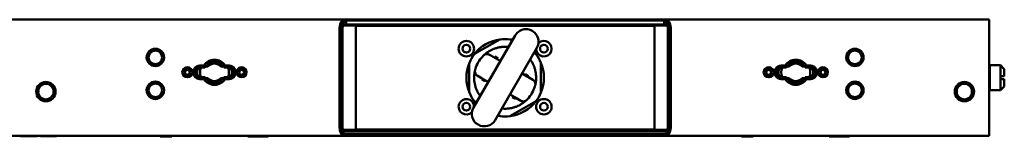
# Paper-space layout 'Sheet_1' of a CAD drawing. Header units: millimetres. Extents: x 1 to 117, y 1 to 117.
# Tile 19 of 73: x 59.14 to 79.14, y 28.17 to 30.55. Entities that reach past the tile are written whole.
import ezdxf

# ---------------------------------------------------------------- set-up
doc = ezdxf.new("R2010")
doc.units = ezdxf.units.MM
doc.layers.add('Visible (ISO)', color=7, linetype='Continuous', lineweight=50)

psp = doc.layouts.new('Sheet_1')

# ---------------------------------------------------------------- linework, layer by layer
at = {"layer": 'Visible (ISO)'}
for p, q in [((52.58905, 30.54685), (65.72973, 30.54685)), ((65.7411, 30.54685), (65.72973, 30.54685)), ((65.75926, 30.46284), (65.72973, 30.42874)), ((65.72973, 30.42874), (65.7411, 30.42874)), ((65.72974, 30.54685), (65.75926, 30.51276)), ((65.7411, 30.54685), (72.26272, 30.54685)), ((65.7411, 30.54685), (65.75247, 30.52717)), ((65.75247, 30.44843), (65.7411, 30.42874)), ((72.26272, 30.42874), (65.7411, 30.42874)), ((65.75247, 30.52717), (72.25135, 30.52717)), ((65.7691, 30.51276), (65.75247, 30.52717)), ((65.75247, 30.44843), (65.7691, 30.46284)), ((72.25135, 30.44843), (65.75247, 30.44843)), ((65.75926, 30.51276), (65.7691, 30.51276)), ((65.75926, 30.46284), (65.7691, 30.46284)), ((65.7691, 30.51276), (65.7691, 30.46284)), ((65.97041, 30.4189), (72.03341, 30.4189)), ((65.97041, 30.30079), (65.97041, 30.4189)), ((72.03341, 30.4189), (72.03341, 30.30079)), ((72.25135, 30.52717), (72.23472, 30.51276)), ((72.23472, 30.51276), (72.24456, 30.51276)), ((72.23472, 30.51276), (72.23472, 30.46284)), ((72.23472, 30.46284), (72.25135, 30.44843)), ((72.23472, 30.46284), (72.24456, 30.46284)), ((72.24456, 30.51276), (72.27409, 30.54685)), ((72.27409, 30.42874), (72.24456, 30.46284)), ((72.25135, 30.52717), (72.26272, 30.54685)), ((72.26272, 30.42874), (72.25135, 30.44843)), ((72.27409, 30.54685), (72.26272, 30.54685)), ((72.26272, 30.42874), (72.27409, 30.42874)), ((72.27409, 30.54685), (78.83656, 30.54685)), ((78.83656, 30.54685), (78.83656, 30.35)), ((65.63577, 28.3815), (65.63577, 30.35)), ((65.6653, 28.3815), (65.6653, 30.35)), ((65.69412, 28.3815), (65.69412, 30.35)), ((65.97041, 30.30079), (65.97041, 28.43071)), ((69.20387, 30.22655), (68.35742, 28.76044)), ((72.03341, 28.43071), (72.03341, 30.30079)), ((72.3097, 30.35), (72.3097, 28.3815)), ((72.33852, 30.35), (72.33852, 28.3815)), ((72.36805, 30.35), (72.36805, 28.3815)), ((78.83656, 30.35), (78.83656, 28.3815)), ((68.89345, 30.14415), (68.38202, 29.84888)), ((68.78357, 30.07365), (68.78357, 30.07365)), ((69.14482, 30.12426), (69.11037, 30.14415)), ((68.49595, 29.90759), (68.49595, 29.90759)), ((68.68277, 29.83414), (68.7838, 29.77581)), ((68.80066, 28.50454), (69.64711, 29.97064)), ((69.6218, 29.84888), (69.58806, 29.86836)), ((62.88075, 29.61378), (62.80112, 29.61378)), ((63.39167, 29.61378), (63.31203, 29.61378)), ((68.27356, 29.66103), (68.27356, 29.07047)), ((68.79462, 29.79456), (68.7821, 29.77287)), ((68.84353, 29.76632), (68.79462, 29.79456)), ((68.8037, 29.76431), (68.90368, 29.70659)), ((68.84353, 29.76632), (68.83271, 29.74757)), ((68.85731, 29.75837), (68.84353, 29.76632)), ((68.85731, 29.75837), (68.84648, 29.73962)), ((69.73026, 29.07047), (69.73026, 29.66103)), ((74.69178, 29.61378), (74.61215, 29.61378)), ((75.2027, 29.61378), (75.12305, 29.61378)), ((78.83656, 29.60984), (78.84837, 29.62165)), ((78.84837, 29.10984), (78.84837, 29.62165)), ((78.84837, 29.62165), (79.0649, 29.62165)), ((79.0649, 29.62165), (79.0649, 29.39528)), ((79.14364, 29.54291), (79.0649, 29.62165)), ((62.90352, 29.57441), (62.80112, 29.57441)), ((62.96435, 29.5941), (62.91491, 29.5941)), ((63.27789, 29.5941), (63.22845, 29.5941)), ((63.39167, 29.57441), (63.28927, 29.57441)), ((68.53773, 29.34961), (68.4367, 29.40794)), ((69.34692, 29.45069), (69.44618, 29.39338)), ((69.41423, 29.43683), (69.4034, 29.41808)), ((69.428, 29.42888), (69.41423, 29.43683)), ((69.428, 29.42888), (69.41718, 29.41012)), ((69.47691, 29.40064), (69.428, 29.42888)), ((74.71455, 29.57441), (74.61215, 29.57441)), ((74.77537, 29.5941), (74.72593, 29.5941)), ((75.08891, 29.5941), (75.03947, 29.5941)), ((75.2027, 29.57441), (75.10029, 29.57441)), ((79.14364, 29.54291), (79.14364, 29.39528)), ((62.80112, 29.37756), (62.90353, 29.37756)), ((62.80112, 29.33819), (62.88077, 29.33819)), ((62.91491, 29.35788), (62.96435, 29.35788)), ((63.22845, 29.35788), (63.27789, 29.35788)), ((63.28927, 29.37756), (63.39167, 29.37756)), ((63.31204, 29.33819), (63.39167, 29.33819)), ((68.53943, 29.35254), (68.52691, 29.33086)), ((68.52691, 29.33086), (68.57582, 29.30262)), ((68.65761, 29.2804), (68.55764, 29.33812)), ((68.58664, 29.32137), (68.57582, 29.30262)), ((68.57582, 29.30262), (68.58959, 29.29467)), ((68.60042, 29.31342), (68.58959, 29.29467)), ((69.47691, 29.40064), (69.46439, 29.37895)), ((69.46609, 29.38189), (69.56712, 29.32356)), ((74.61215, 29.37756), (74.71455, 29.37756)), ((74.61215, 29.33819), (74.69179, 29.33819)), ((74.72593, 29.35788), (74.77537, 29.35788)), ((75.03947, 29.35788), (75.08891, 29.35788)), ((75.1003, 29.37756), (75.2027, 29.37756)), ((75.12307, 29.33819), (75.2027, 29.33819)), ((79.0649, 29.39528), (79.0649, 29.33622)), ((79.0649, 29.33622), (79.0649, 29.10984)), ((79.14364, 29.33622), (79.14364, 29.18858)), ((69.20012, 28.96718), (69.10085, 29.02449)), ((78.83656, 29.12165), (78.84837, 29.10984)), ((78.84837, 29.10984), (79.0649, 29.10984)), ((79.14364, 29.18858), (79.0649, 29.10984)), ((68.38202, 28.88262), (68.41647, 28.86273)), ((69.11037, 28.58735), (69.6218, 28.88262)), ((69.15734, 28.99188), (69.14651, 28.97313)), ((69.14651, 28.97313), (69.16029, 28.96518)), ((69.17111, 28.98393), (69.16029, 28.96518)), ((69.16029, 28.96518), (69.2092, 28.93694)), ((69.22172, 28.95862), (69.2092, 28.93694)), ((69.32105, 28.89736), (69.22002, 28.95569)), ((65.97041, 28.3126), (65.97041, 28.43071)), ((68.85971, 28.60683), (68.89345, 28.58735)), ((72.03341, 28.43071), (72.03341, 28.3126)), ((66.64879, 28.30276), (65.72973, 28.30276)), ((65.72973, 28.30276), (65.75926, 28.26866)), ((65.75926, 28.21874), (65.72973, 28.18465)), ((66.67832, 28.26866), (65.75926, 28.26866)), ((66.67832, 28.21874), (65.75926, 28.21874)), ((72.03341, 28.3126), (65.97041, 28.3126)), ((67.70118, 28.30276), (66.64879, 28.30276)), ((67.70118, 28.26866), (66.67832, 28.26866)), ((66.67832, 28.21874), (67.70118, 28.21874)), ((70.30264, 28.30276), (67.70118, 28.30276)), ((70.30264, 28.26866), (67.70118, 28.26866)), ((70.30264, 28.21874), (67.70118, 28.21874)), ((71.35503, 28.30276), (70.30264, 28.30276)), ((71.3255, 28.26866), (70.30264, 28.26866)), ((70.30264, 28.21874), (71.3255, 28.21874)), ((72.24456, 28.26866), (71.3255, 28.26866)), ((72.24456, 28.21874), (71.3255, 28.21874)), ((72.27409, 28.30276), (71.35503, 28.30276)), ((72.24456, 28.26866), (72.27409, 28.30276)), ((72.27409, 28.18465), (72.24456, 28.21874)), ((78.83656, 28.3815), (78.83656, 28.18465)), ((65.72973, 28.18465), (52.58905, 28.18465)), ((59.15201, 28.17599), (59.15201, 28.18465)), ((59.15201, 28.17599), (59.17537, 28.17599)), ((59.17537, 28.17599), (59.24224, 28.17599)), ((59.24224, 28.17599), (59.33784, 28.17599)), ((59.43715, 28.17599), (59.33784, 28.17599)), ((59.43715, 28.17599), (59.49334, 28.17599)), ((59.49334, 28.18465), (59.49334, 28.17599)), ((59.49334, 28.17599), (59.50005, 28.17599)), ((59.50005, 28.17599), (59.50005, 28.18465)), ((59.56209, 28.17599), (59.56209, 28.18465)), ((59.56209, 28.17599), (59.61419, 28.17599)), ((59.61419, 28.17599), (59.61419, 28.18465)), ((59.61419, 28.17599), (59.80969, 28.17599)), ((59.80969, 28.17599), (59.80969, 28.18465)), ((59.80969, 28.17599), (59.88032, 28.17599)), ((59.88032, 28.17599), (59.88032, 28.18465)), ((59.88032, 28.17599), (59.88758, 28.17599)), ((59.88758, 28.17599), (59.88758, 28.18465)), ((61.99404, 28.17323), (61.99404, 28.18465)), ((62.23026, 28.17323), (61.99404, 28.17323)), ((62.23026, 28.18465), (62.23026, 28.17323)), ((63.77553, 28.17323), (63.77553, 28.18465)), ((64.01175, 28.17323), (63.77553, 28.17323)), ((64.01175, 28.18465), (64.01175, 28.17323)), ((64.01175, 28.17323), (64.18892, 28.17323)), ((64.18892, 28.17323), (64.18892, 28.18465)), ((65.72973, 28.18465), (66.64879, 28.18465)), ((66.64879, 28.18465), (67.70118, 28.18465)), ((70.30264, 28.18465), (67.70118, 28.18465)), ((70.30264, 28.18465), (71.35503, 28.18465)), ((71.35503, 28.18465), (72.27409, 28.18465)), ((78.83656, 28.18465), (72.27409, 28.18465)), ((73.80506, 28.17323), (73.80506, 28.18465)), ((74.04128, 28.17323), (73.80506, 28.17323)), ((74.04128, 28.18465), (74.04128, 28.17323)), ((75.58656, 28.17323), (75.58656, 28.18465)), ((75.82278, 28.17323), (75.58656, 28.17323)), ((75.82278, 28.18465), (75.82278, 28.17323)), ((75.82278, 28.17323), (75.99994, 28.17323)), ((75.99994, 28.17323), (75.99994, 28.18465))]:
    psp.add_line(p, q, dxfattribs=at)
for centre, radius in [((68.21451, 29.9563), 0.15748), ((68.21451, 29.9563), 0.07874), ((69.78931, 29.9563), 0.07874), ((61.89561, 29.77914), 0.17717), ((61.89561, 29.77914), 0.1378), ((76.10821, 29.77914), 0.17717), ((76.10821, 29.77914), 0.1378), ((62.54522, 29.47599), 0.10236), ((62.54522, 29.47599), 0.06299), ((62.54522, 29.47599), 0.04921), ((63.64758, 29.47599), 0.10236), ((63.64758, 29.47599), 0.06299), ((63.64758, 29.47599), 0.04921), ((74.35624, 29.47599), 0.10236), ((74.35624, 29.47599), 0.06299), ((74.35624, 29.47599), 0.04921), ((75.4586, 29.47599), 0.10236), ((75.4586, 29.47599), 0.06299), ((75.4586, 29.47599), 0.04921), ((59.6712, 29.08228), 0.19685), ((61.89561, 29.10984), 0.17717), ((61.89561, 29.10984), 0.1378), ((76.10821, 29.10984), 0.17717), ((76.10821, 29.10984), 0.1378), ((78.33262, 29.08228), 0.19685), ((68.21451, 28.7752), 0.07874), ((69.78931, 28.7752), 0.15748), ((69.78931, 28.7752), 0.07874)]:
    psp.add_circle(centre, radius, dxfattribs=at)
for centre, radius, start, end in [((69.42549, 30.0986), 0.25591, 330, 150), ((69.00191, 29.36575), 0.7874, 97.380135, 142.619865), ((68.9033, 30.12711), 0.01969, 97.380135, 120.000013), ((69.00191, 29.36575), 0.7874, 82.619865, 97.380135), ((69.00191, 29.36575), 0.7874, 78.934034, 82.619865), ((69.10052, 30.12711), 0.01969, 59.999988, 82.619865), ((69.78931, 29.9563), 0.15748, 184.154803, 134.095547), ((69.00191, 29.36575), 0.7874, 142.619865, 157.380135), ((68.39186, 29.83183), 0.01969, 119.999987, 142.619865), ((69.00191, 29.36575), 0.7874, 37.380135, 41.002878), ((69.61196, 29.83183), 0.01969, 37.380135, 60.000012), ((69.00191, 29.36575), 0.7874, 22.619865, 37.380135), ((62.80112, 29.47599), 0.1378, 89.999875, 270.000469), ((63.09639, 29.47599), 0.2559, 32.579037, 147.420963), ((63.0964, 29.47599), 0.17717, 41.810315, 138.189685), ((63.39167, 29.47599), 0.1378, 269.999875, 90.00047), ((69.00191, 29.36575), 0.7874, 157.380135, 202.619865), ((68.29325, 29.66103), 0.01969, 157.380135, 180.000013), ((69.00191, 29.36575), 0.62992, 150, 163.554792), ((69.00191, 29.36575), 0.62992, 136.445222, 150), ((69.00191, 29.36575), 0.7874, 337.380135, 22.619865), ((69.71057, 29.66103), 0.01969, 359.999987, 22.619865), ((74.61215, 29.47599), 0.1378, 89.999875, 270.00047), ((74.90742, 29.47599), 0.2559, 32.579037, 147.420963), ((74.90742, 29.47599), 0.17717, 41.810315, 138.189685), ((75.2027, 29.47599), 0.1378, 269.999875, 90.000469), ((62.80112, 29.47599), 0.09843, 90, 270.000002), ((62.82081, 29.47599), 0.09843, 90, 270), ((62.86018, 29.47599), 0.11811, 128.682187, 231.317813), ((63.0964, 29.47599), 0.29422, 160.458703, 199.541297), ((63.37199, 29.47599), 0.09843, 270, 90), ((63.0964, 29.47599), 0.29422, 340.458703, 19.541297), ((63.39167, 29.47599), 0.09843, 270, 90.000002), ((63.33262, 29.47599), 0.11811, 308.682187, 51.317813), ((74.61215, 29.47599), 0.09843, 90, 270.000002), ((74.63183, 29.47599), 0.09843, 90, 270), ((74.6712, 29.47599), 0.11811, 128.682187, 231.317813), ((74.90742, 29.47599), 0.29422, 160.458703, 199.541297), ((75.18301, 29.47599), 0.09843, 270, 90), ((74.90742, 29.47599), 0.29422, 340.458703, 19.541297), ((75.2027, 29.47599), 0.09843, 270, 90.000002), ((75.14364, 29.47599), 0.11811, 308.682187, 51.317813), ((59.6712, 29.08228), 0.15748, 15.209629, 164.790371), ((63.0964, 29.47599), 0.2559, 212.579037, 327.420963), ((63.0964, 29.47599), 0.17717, 221.810315, 318.189685), ((74.90743, 29.47599), 0.2559, 212.579037, 327.420963), ((74.90742, 29.47599), 0.17717, 221.810315, 318.189685), ((78.33262, 29.08228), 0.15748, 15.209629, 164.790371), ((59.6712, 29.08228), 0.15748, 195.209629, 344.790371), ((68.29325, 29.07047), 0.01969, 179.999987, 202.619865), ((69.00191, 29.36575), 0.7874, 202.619865, 217.380135), ((69.00191, 29.36575), 0.62992, 316.445218, 330), ((69.00191, 29.36575), 0.62992, 330, 343.554792), ((69.00191, 29.36575), 0.7874, 322.619865, 337.380135), ((69.71057, 29.07047), 0.01969, 337.380135, 0.000013), ((78.33262, 29.08228), 0.15748, 195.209629, 344.790371), ((68.21451, 28.7752), 0.15748, 3.619761, 314.530942), ((69.00191, 29.36575), 0.7874, 217.380135, 221.065966), ((68.39186, 28.89967), 0.01969, 217.380135, 240.000013), ((69.00191, 29.36575), 0.7874, 277.380135, 322.619865), ((69.61196, 28.89967), 0.01969, 299.999983, 322.619865), ((68.57904, 28.63249), 0.25591, 150, 330), ((69.00191, 29.36575), 0.7874, 258.997122, 262.619865), ((68.9033, 28.60439), 0.01969, 239.999987, 262.619865), ((69.00191, 29.36575), 0.7874, 262.619865, 277.380135), ((69.10052, 28.60439), 0.01969, 277.380135, 300.000013)]:
    psp.add_arc(centre, radius, start, end, dxfattribs=at)
for centre, major_axis, ratio, start_param, end_param in [((68.75479, 29.67691), (-0.04433, -0.08985), 0.89121539, 3.08335848, 3.34409531), ((68.60887, 29.42417), (-0.05564, -0.08331), 0.89124456, 6.08061452, 6.34135989), ((69.39495, 29.30732), (-0.05564, -0.08331), 0.89124456, 2.93902182, 3.19976719), ((69.24903, 29.05459), (-0.04433, -0.08985), 0.89121539, 6.22495118, 6.48568801)]:
    psp.add_ellipse(centre, major_axis=major_axis, ratio=ratio, start_param=start_param, end_param=end_param, dxfattribs=at)
for points, knots in [([(65.63577, 30.35), (65.63602, 30.36935), (65.63725, 30.38901), (65.64001, 30.40813), (65.64061, 30.41227), (65.64128, 30.41639), (65.64202, 30.42047), (65.64469, 30.43523), (65.64827, 30.44949), (65.65266, 30.46266), (65.6552, 30.47028), (65.658, 30.47754), (65.66104, 30.48435), (65.6647, 30.49256), (65.6687, 30.50012), (65.67297, 30.5069), (65.6787, 30.51603), (65.68496, 30.52377), (65.69169, 30.52998), (65.69411, 30.53222), (65.6966, 30.53426), (65.69915, 30.53608), (65.70878, 30.54298), (65.71925, 30.54685), (65.72974, 30.54685)], [0, 0, 0, 0, 0.2, 0.2, 0.2, 0.24333168, 0.24333168, 0.24333168, 0.4, 0.4, 0.4, 0.49066747, 0.49066747, 0.49066747, 0.6, 0.6, 0.6, 0.74707234, 0.74707234, 0.74707234, 0.8, 0.8, 0.8, 1, 1, 1, 1]), ([(65.6653, 30.35), (65.66524, 30.35988), (65.66576, 30.36976), (65.66788, 30.38949), (65.66951, 30.39931), (65.67592, 30.42786), (65.68215, 30.4451), (65.69814, 30.47544), (65.70816, 30.48799), (65.72506, 30.5021), (65.73161, 30.5061), (65.74519, 30.51155), (65.75222, 30.5129), (65.75926, 30.51276)], [0.000000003, 0.000000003, 0.000000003, 0.000000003, 0.075298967, 0.075298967, 0.153663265, 0.153663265, 0.31344397, 0.31344397, 0.487865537, 0.487865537, 0.591057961, 0.591057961, 0.697713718, 0.697713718, 0.697713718, 0.697713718]), ([(65.75926, 30.46284), (65.7496, 30.46292), (65.74003, 30.45919), (65.7237, 30.44558), (65.71673, 30.43677), (65.70565, 30.41555), (65.70136, 30.40357), (65.69697, 30.38381), (65.69586, 30.37706), (65.69443, 30.36353), (65.69407, 30.35676), (65.69412, 30.35)], [0, 0, 0, 0, 0.147301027, 0.147301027, 0.270835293, 0.270835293, 0.383024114, 0.383024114, 0.437599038, 0.437599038, 0.489811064, 0.489811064, 0.489811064, 0.489811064]), ([(72.24456, 30.51276), (72.2515, 30.51291), (72.25844, 30.5116), (72.27186, 30.50629), (72.27835, 30.50237), (72.29524, 30.48846), (72.30531, 30.47597), (72.32144, 30.4457), (72.32773, 30.42846), (72.33421, 30.3998), (72.33587, 30.38994), (72.33803, 30.37002), (72.33857, 30.36002), (72.33852, 30.35)], [0.000001, 0.000001, 0.000001, 0.000001, 0.105860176, 0.105860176, 0.208512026, 0.208512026, 0.384516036, 0.384516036, 0.546146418, 0.546146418, 0.625563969, 0.625563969, 0.702395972, 0.702395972, 0.702395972, 0.702395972]), ([(72.3097, 30.35), (72.30978, 30.35693), (72.30941, 30.36389), (72.30788, 30.3778), (72.30669, 30.38477), (72.30212, 30.40458), (72.29777, 30.4165), (72.28642, 30.43783), (72.27945, 30.44609), (72.26826, 30.45546), (72.26365, 30.45828), (72.25423, 30.46205), (72.24939, 30.46299), (72.24456, 30.46284)], [0, 0, 0, 0, 0.052831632, 0.052831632, 0.108443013, 0.108443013, 0.218725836, 0.218725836, 0.344227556, 0.344227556, 0.425788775, 0.425788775, 0.508263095, 0.508263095, 0.508263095, 0.508263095]), ([(72.36805, 30.35), (72.36793, 30.36257), (72.36737, 30.37506), (72.36512, 30.40005), (72.36341, 30.41237), (72.35653, 30.44801), (72.34972, 30.46925), (72.33722, 30.49648), (72.3325, 30.50488), (72.31965, 30.52342), (72.31108, 30.53197), (72.29294, 30.54379), (72.28337, 30.54685), (72.27409, 30.54685)], [-0.828948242, -0.828948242, -0.828948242, -0.828948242, -0.733361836, -0.733361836, -0.634692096, -0.634692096, -0.436148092, -0.436148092, -0.330476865, -0.330476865, -0.168372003, -0.168372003, -0.000001, -0.000001, -0.000001, -0.000001]), ([(68.5454, 29.7998), (68.54767, 29.80219), (68.55022, 29.80483), (68.55544, 29.81013), (68.55804, 29.81273), (68.5623, 29.81691), (68.56382, 29.81839), (68.56534, 29.81985)], [0, 0, 0, 0, 0.0350692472, 0.0350692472, 0.0649961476, 0.0649961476, 0.0813237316, 0.0813237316, 0.0813237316, 0.0813237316]), ([(68.71797, 29.92805), (68.69896, 29.91845), (68.67363, 29.90387), (68.64497, 29.88499), (68.6257, 29.87116), (68.60847, 29.85784), (68.59297, 29.84501), (68.57872, 29.83247), (68.56976, 29.8241), (68.56534, 29.81985)], [0, 0, 0, 0, 0.25, 0.375, 0.5, 0.625, 0.75, 0.875, 1, 1, 1, 1]), ([(68.56534, 29.81985), (68.56781, 29.82223), (68.57041, 29.82448), (68.5832, 29.83442), (68.59468, 29.84021), (68.61927, 29.84712), (68.63216, 29.84814), (68.65147, 29.84591), (68.65799, 29.84447), (68.67063, 29.84032), (68.67672, 29.8376), (68.68258, 29.83424), (68.68268, 29.83419), (68.68277, 29.83414)], [-0.324119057, -0.324119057, -0.324119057, -0.324119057, -0.297857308, -0.297857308, -0.200518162, -0.200518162, -0.102327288, -0.102327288, -0.051189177, -0.051189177, 0, 0, 0.000815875, 0.000815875, 0.000815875, 0.000815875]), ([(69.06854, 29.99214), (69.05166, 29.99394), (69.01272, 29.9965), (68.96255, 29.99512), (68.91857, 29.99042), (68.88633, 29.98526), (68.85495, 29.97857), (68.82431, 29.97039), (68.79495, 29.96095), (68.75821, 29.94717), (68.73329, 29.93579), (68.71797, 29.92805)], [0.279266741, 0.279266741, 0.279266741, 0.279266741, 0.375, 0.5, 0.5625, 0.625, 0.6875, 0.75, 0.8125, 0.875, 1, 1, 1, 1]), ([(63.28927, 29.57441), (63.2787, 29.59497), (63.26493, 29.61368), (63.23028, 29.64833), (63.20593, 29.66499), (63.15258, 29.68709), (63.12358, 29.69252), (63.0692, 29.69252), (63.0402, 29.68709), (62.98685, 29.66499), (62.96251, 29.64832), (62.92786, 29.61368), (62.91409, 29.59497), (62.90352, 29.57441)], [0.24821991, 0.24821991, 0.24821991, 0.24821991, 0.41436518, 0.41436518, 0.62154483, 0.62154483, 0.82872449, 0.82872449, 1.03590005, 1.03590005, 1.24307562, 1.24307562, 1.40922344, 1.40922344, 1.40922344, 1.40922344]), ([(69.63084, 29.401), (69.62989, 29.41811), (69.62636, 29.45523), (69.61697, 29.50454), (69.60601, 29.5452), (69.59261, 29.58643), (69.57598, 29.62667), (69.55603, 29.66595), (69.53934, 29.6949), (69.52424, 29.71815), (69.51473, 29.7316), (69.51159, 29.73592)], [0, 0, 0, 0, 0.125, 0.25, 0.3125, 0.375, 0.5, 0.5625, 0.625, 0.6875, 0.71750232, 0.71750232, 0.71750232, 0.71750232]), ([(75.10029, 29.57441), (75.08972, 29.59497), (75.07595, 29.61368), (75.04131, 29.64833), (75.01696, 29.66499), (74.96361, 29.68709), (74.93461, 29.69252), (74.88023, 29.69252), (74.85123, 29.68709), (74.79788, 29.66499), (74.77353, 29.64832), (74.73889, 29.61368), (74.72512, 29.59497), (74.71455, 29.57441)], [0.24821991, 0.24821991, 0.24821991, 0.24821991, 0.41436518, 0.41436518, 0.62154483, 0.62154483, 0.82872449, 0.82872449, 1.03590005, 1.03590005, 1.24307562, 1.24307562, 1.40922344, 1.40922344, 1.40922344, 1.40922344]), ([(68.39036, 29.51678), (68.38889, 29.51083), (68.38751, 29.50486), (68.38619, 29.49877), (68.38488, 29.49268), (68.38363, 29.48647), (68.38245, 29.48007), (68.38127, 29.47366), (68.38015, 29.46704), (68.3791, 29.46014), (68.37805, 29.45324), (68.37708, 29.44604), (68.37621, 29.43851), (68.37533, 29.43098), (68.37455, 29.42311), (68.37391, 29.4149), (68.37327, 29.40668), (68.37276, 29.39812), (68.37242, 29.38916), (68.37176, 29.37125), (68.37178, 29.35177), (68.37298, 29.3305)], [0, 0, 0, 0, 0.125, 0.125, 0.125, 0.25, 0.25, 0.25, 0.375, 0.375, 0.375, 0.5, 0.5, 0.5, 0.625, 0.625, 0.625, 0.75, 0.75, 0.75, 1, 1, 1, 1]), ([(68.39036, 29.51678), (68.38954, 29.51345), (68.38889, 29.51007), (68.38667, 29.49403), (68.3874, 29.4812), (68.39371, 29.45644), (68.39927, 29.44477), (68.41086, 29.42916), (68.41536, 29.42423), (68.42528, 29.41537), (68.43068, 29.41145), (68.43652, 29.40805), (68.43661, 29.408), (68.4367, 29.40794)], [0.465457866, 0.465457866, 0.465457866, 0.465457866, 0.491719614, 0.491719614, 0.58905876, 0.58905876, 0.687249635, 0.687249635, 0.738387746, 0.738387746, 0.789576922, 0.789576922, 0.790392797, 0.790392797, 0.790392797, 0.790392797]), ([(68.39036, 29.51678), (68.39043, 29.51707), (68.39051, 29.51736), (68.39158, 29.52168), (68.3926, 29.52564), (68.39495, 29.53435), (68.39634, 29.53928), (68.39776, 29.54408)], [-0.0972219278, -0.0972219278, -0.0972219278, -0.0972219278, -0.0942294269, -0.0942294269, -0.0532265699, -0.0532265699, -0.0000003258, -0.0000003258, -0.0000003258, -0.0000003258]), ([(62.90353, 29.37756), (62.9141, 29.357), (62.92787, 29.33829), (62.96251, 29.30364), (62.98686, 29.28698), (63.04021, 29.26488), (63.06921, 29.25945), (63.12359, 29.25945), (63.15259, 29.26489), (63.20594, 29.28698), (63.23029, 29.30365), (63.26493, 29.33829), (63.2787, 29.35701), (63.28927, 29.37756)], [1.90564178, 1.90564178, 1.90564178, 1.90564178, 2.07178705, 2.07178705, 2.27896671, 2.27896671, 2.48614636, 2.48614636, 2.69332193, 2.69332193, 2.9004975, 2.9004975, 3.06664531, 3.06664531, 3.06664531, 3.06664531]), ([(68.37298, 29.3305), (68.37393, 29.31339), (68.37746, 29.27627), (68.38685, 29.22696), (68.39781, 29.1863), (68.41121, 29.14507), (68.42784, 29.10483), (68.44779, 29.06555), (68.46448, 29.0366), (68.47975, 29.01309), (68.48944, 28.99941), (68.49275, 28.99486)], [0, 0, 0, 0, 0.125, 0.25, 0.3125, 0.375, 0.5, 0.5625, 0.625, 0.6875, 0.719184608, 0.719184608, 0.719184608, 0.719184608]), ([(69.61346, 29.21472), (69.61428, 29.21805), (69.61493, 29.22143), (69.61715, 29.23747), (69.61642, 29.2503), (69.61011, 29.27506), (69.60455, 29.28673), (69.59296, 29.30234), (69.58846, 29.30727), (69.57854, 29.31613), (69.57314, 29.32005), (69.5673, 29.32345), (69.56721, 29.3235), (69.56712, 29.32356)], [0.465457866, 0.465457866, 0.465457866, 0.465457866, 0.491719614, 0.491719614, 0.58905876, 0.58905876, 0.687249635, 0.687249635, 0.738387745, 0.738387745, 0.789576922, 0.789576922, 0.790392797, 0.790392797, 0.790392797, 0.790392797]), ([(69.61346, 29.21472), (69.61339, 29.21443), (69.61331, 29.21413), (69.61224, 29.20981), (69.61121, 29.20586), (69.60887, 29.19715), (69.60748, 29.19222), (69.60606, 29.18742)], [-0.0972219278, -0.0972219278, -0.0972219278, -0.0972219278, -0.0942294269, -0.0942294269, -0.0532265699, -0.0532265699, -0.0000003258, -0.0000003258, -0.0000003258, -0.0000003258]), ([(69.61346, 29.21472), (69.61493, 29.22067), (69.61631, 29.22664), (69.61763, 29.23273), (69.61894, 29.23882), (69.62019, 29.24502), (69.62137, 29.25143), (69.62255, 29.25784), (69.62367, 29.26445), (69.62472, 29.27136), (69.62577, 29.27826), (69.62674, 29.28546), (69.62761, 29.29299), (69.62849, 29.30052), (69.62927, 29.30839), (69.62991, 29.3166), (69.63055, 29.32482), (69.63106, 29.33338), (69.6314, 29.34234), (69.63206, 29.36025), (69.63204, 29.37973), (69.63084, 29.401)], [0, 0, 0, 0, 0.125, 0.125, 0.125, 0.25, 0.25, 0.25, 0.375, 0.375, 0.375, 0.5, 0.5, 0.5, 0.625, 0.625, 0.625, 0.75, 0.75, 0.75, 1, 1, 1, 1]), ([(74.71455, 29.37756), (74.72512, 29.357), (74.73889, 29.33829), (74.77354, 29.30364), (74.79789, 29.28698), (74.85124, 29.26488), (74.88024, 29.25945), (74.93462, 29.25945), (74.96362, 29.26489), (75.01697, 29.28698), (75.04131, 29.30365), (75.07596, 29.33829), (75.08973, 29.35701), (75.1003, 29.37756)], [1.90564178, 1.90564178, 1.90564178, 1.90564178, 2.07178705, 2.07178705, 2.27896671, 2.27896671, 2.48614636, 2.48614636, 2.69332193, 2.69332193, 2.9004975, 2.9004975, 3.06664531, 3.06664531, 3.06664531, 3.06664531]), ([(59.51924, 29.1236), (59.51784, 29.11847), (59.51639, 29.11205), (59.51431, 29.09772), (59.51372, 29.08978), (59.51372, 29.07479), (59.51431, 29.06685), (59.51639, 29.05252), (59.51784, 29.0461), (59.51924, 29.04097)], [0.572785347, 0.572785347, 0.572785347, 0.572785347, 0.628266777, 0.628266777, 0.685358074, 0.685358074, 0.742449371, 0.742449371, 0.797930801, 0.797930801, 0.797930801, 0.797930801]), ([(59.51924, 29.1236), (59.5185, 29.12089), (59.51804, 29.11791), (59.51731, 29.10945), (59.51732, 29.10369), (59.51741, 29.09478), (59.51745, 29.09187), (59.5175, 29.08697), (59.51751, 29.085), (59.51751, 29.08114), (59.51751, 29.07925), (59.51748, 29.07488), (59.51745, 29.0724), (59.51736, 29.06495), (59.5173, 29.06011), (59.51762, 29.05012), (59.51808, 29.04521), (59.51924, 29.04097)], [-1.270318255, -1.270318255, -1.270318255, -1.270318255, -1.240913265, -1.240913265, -1.193044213, -1.193044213, -1.170377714, -1.170377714, -1.155171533, -1.155171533, -1.140549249, -1.140549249, -1.1210825, -1.1210825, -1.080956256, -1.080956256, -1.032789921, -1.032789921, -1.032789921, -1.032789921]), ([(59.82317, 29.04097), (59.8237, 29.04292), (59.82408, 29.04502), (59.82503, 29.05258), (59.82508, 29.05853), (59.82501, 29.06802), (59.82497, 29.07124), (59.82491, 29.07655), (59.8249, 29.0786), (59.82489, 29.08251), (59.82489, 29.08437), (59.82491, 29.08858), (59.82494, 29.09092), (59.82502, 29.09779), (59.82509, 29.10223), (59.82492, 29.11287), (59.82451, 29.11867), (59.82317, 29.1236)], [-0.233956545, -0.233956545, -0.233956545, -0.233956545, -0.212408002, -0.212408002, -0.161667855, -0.161667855, -0.136508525, -0.136508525, -0.120867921, -0.120867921, -0.106712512, -0.106712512, -0.088765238, -0.088765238, -0.053551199, -0.053551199, 0, 0, 0, 0]), ([(59.82317, 29.04097), (59.82456, 29.0461), (59.82601, 29.05252), (59.8281, 29.06685), (59.82868, 29.07479), (59.82868, 29.08978), (59.8281, 29.09772), (59.82601, 29.11205), (59.82456, 29.11847), (59.82317, 29.1236)], [0.115879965, 0.115879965, 0.115879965, 0.115879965, 0.171361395, 0.171361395, 0.228452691, 0.228452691, 0.285543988, 0.285543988, 0.341025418, 0.341025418, 0.341025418, 0.341025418]), ([(78.18065, 29.1236), (78.17926, 29.11847), (78.17781, 29.11205), (78.17572, 29.09772), (78.17514, 29.08978), (78.17514, 29.07479), (78.17572, 29.06685), (78.17781, 29.05252), (78.17926, 29.0461), (78.18065, 29.04097)], [0.572785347, 0.572785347, 0.572785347, 0.572785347, 0.628266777, 0.628266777, 0.685358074, 0.685358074, 0.742449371, 0.742449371, 0.797930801, 0.797930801, 0.797930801, 0.797930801]), ([(78.18065, 29.1236), (78.17992, 29.12089), (78.17946, 29.11791), (78.17873, 29.10945), (78.17874, 29.10369), (78.17883, 29.09478), (78.17887, 29.09187), (78.17892, 29.08697), (78.17893, 29.085), (78.17893, 29.08114), (78.17893, 29.07925), (78.1789, 29.07488), (78.17887, 29.0724), (78.17878, 29.06495), (78.17872, 29.06011), (78.17903, 29.05012), (78.1795, 29.04521), (78.18065, 29.04097)], [-1.270318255, -1.270318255, -1.270318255, -1.270318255, -1.240913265, -1.240913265, -1.193044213, -1.193044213, -1.170377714, -1.170377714, -1.155171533, -1.155171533, -1.140549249, -1.140549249, -1.1210825, -1.1210825, -1.080956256, -1.080956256, -1.032789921, -1.032789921, -1.032789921, -1.032789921]), ([(78.48458, 29.04097), (78.48511, 29.04292), (78.4855, 29.04502), (78.48644, 29.05258), (78.4865, 29.05853), (78.48643, 29.06802), (78.48638, 29.07124), (78.48633, 29.07655), (78.48631, 29.0786), (78.4863, 29.08251), (78.48631, 29.08437), (78.48633, 29.08858), (78.48636, 29.09092), (78.48644, 29.09779), (78.4865, 29.10223), (78.48633, 29.11287), (78.48592, 29.11867), (78.48458, 29.1236)], [-0.233956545, -0.233956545, -0.233956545, -0.233956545, -0.212408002, -0.212408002, -0.161667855, -0.161667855, -0.136508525, -0.136508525, -0.120867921, -0.120867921, -0.106712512, -0.106712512, -0.088765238, -0.088765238, -0.053551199, -0.053551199, 0, 0, 0, 0]), ([(78.48458, 29.04097), (78.48598, 29.0461), (78.48743, 29.05252), (78.48951, 29.06685), (78.4901, 29.07479), (78.4901, 29.08978), (78.48951, 29.09772), (78.48743, 29.11205), (78.48598, 29.11847), (78.48458, 29.1236)], [0.115879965, 0.115879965, 0.115879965, 0.115879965, 0.171361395, 0.171361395, 0.228452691, 0.228452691, 0.285543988, 0.285543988, 0.341025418, 0.341025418, 0.341025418, 0.341025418]), ([(69.28585, 28.80345), (69.30486, 28.81305), (69.33019, 28.82763), (69.35885, 28.84651), (69.37812, 28.86034), (69.39535, 28.87365), (69.41085, 28.88649), (69.4251, 28.89902), (69.43406, 28.9074), (69.43848, 28.91165)], [0, 0, 0, 0, 0.25, 0.375, 0.5, 0.625, 0.75, 0.875, 1, 1, 1, 1]), ([(69.43848, 28.91165), (69.43601, 28.90927), (69.43341, 28.90702), (69.42062, 28.89708), (69.40914, 28.89129), (69.38455, 28.88438), (69.37166, 28.88336), (69.35235, 28.88559), (69.34583, 28.88703), (69.33319, 28.89118), (69.3271, 28.8939), (69.32124, 28.89726), (69.32114, 28.89731), (69.32105, 28.89736)], [-0.324119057, -0.324119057, -0.324119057, -0.324119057, -0.297857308, -0.297857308, -0.200518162, -0.200518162, -0.102327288, -0.102327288, -0.051189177, -0.051189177, 0, 0, 0.000815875, 0.000815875, 0.000815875, 0.000815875]), ([(69.45842, 28.9317), (69.45615, 28.92931), (69.4536, 28.92667), (69.44838, 28.92136), (69.44578, 28.91877), (69.44152, 28.91459), (69.44, 28.91311), (69.43848, 28.91165)], [0, 0, 0, 0, 0.0350692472, 0.0350692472, 0.0649961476, 0.0649961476, 0.0813237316, 0.0813237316, 0.0813237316, 0.0813237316]), ([(68.93617, 28.73926), (68.95275, 28.73752), (68.9914, 28.73501), (69.04127, 28.73638), (69.08525, 28.74108), (69.11749, 28.74624), (69.14887, 28.75293), (69.17951, 28.76111), (69.20887, 28.77055), (69.24561, 28.78433), (69.27053, 28.79571), (69.28585, 28.80345)], [0.280953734, 0.280953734, 0.280953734, 0.280953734, 0.375, 0.5, 0.5625, 0.625, 0.6875, 0.75, 0.8125, 0.875, 1, 1, 1, 1]), ([(65.63577, 28.3815), (65.63598, 28.36167), (65.63726, 28.34173), (65.64009, 28.32252), (65.64292, 28.3033), (65.64731, 28.28481), (65.65286, 28.26829), (65.65841, 28.25177), (65.66512, 28.23716), (65.67285, 28.22483), (65.68058, 28.21249), (65.68932, 28.20247), (65.69895, 28.19551), (65.70858, 28.18855), (65.71909, 28.18465), (65.72973, 28.18465)], [0, 0, 0, 0, 0.2, 0.2, 0.2, 0.4, 0.4, 0.4, 0.6, 0.6, 0.6, 0.8, 0.8, 0.8, 1, 1, 1, 1]), ([(65.75926, 28.21874), (65.74586, 28.21858), (65.73233, 28.22379), (65.70898, 28.24247), (65.69887, 28.2549), (65.67999, 28.29024), (65.67461, 28.30954), (65.66956, 28.33201), (65.66793, 28.34182), (65.66578, 28.3616), (65.66525, 28.37155), (65.6653, 28.3815)], [0.00000001, 0.00000001, 0.00000001, 0.00000001, 0.20420785, 0.20420785, 0.38392034, 0.38392034, 0.598973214, 0.598973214, 0.753189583, 0.753189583, 0.902519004, 0.902519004, 0.902519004, 0.902519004]), ([(65.69412, 28.3815), (65.69404, 28.37464), (65.6944, 28.36775), (65.6959, 28.35394), (65.69708, 28.347), (65.7016, 28.32724), (65.70592, 28.31532), (65.71691, 28.2945), (65.72377, 28.28594), (65.7354, 28.27615), (65.74001, 28.27331), (65.74949, 28.26949), (65.75438, 28.26854), (65.75926, 28.26866)], [0, 0, 0, 0, 0.052266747, 0.052266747, 0.107577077, 0.107577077, 0.21750086, 0.21750086, 0.336686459, 0.336686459, 0.409341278, 0.409341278, 0.483529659, 0.483529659, 0.483529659, 0.483529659]), ([(72.24456, 28.26866), (72.25409, 28.26855), (72.26353, 28.2722), (72.27982, 28.28559), (72.28686, 28.2944), (72.29805, 28.31562), (72.30238, 28.32759), (72.30679, 28.34743), (72.30791, 28.35419), (72.30936, 28.36781), (72.30973, 28.37465), (72.3097, 28.3815)], [0, 0, 0, 0, 0.145323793, 0.145323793, 0.269598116, 0.269598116, 0.382489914, 0.382489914, 0.437191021, 0.437191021, 0.490076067, 0.490076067, 0.490076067, 0.490076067]), ([(72.33852, 28.3815), (72.33861, 28.37174), (72.3381, 28.36195), (72.33601, 28.34236), (72.33438, 28.33255), (72.32801, 28.30409), (72.32183, 28.28683), (72.30596, 28.25646), (72.29602, 28.24391), (72.27914, 28.22965), (72.27252, 28.22557), (72.26231, 28.22143), (72.25882, 28.22038), (72.25352, 28.21935), (72.25174, 28.21909), (72.24906, 28.21885), (72.24816, 28.2188), (72.24681, 28.21875), (72.24636, 28.21874), (72.24569, 28.21873), (72.24546, 28.21873), (72.24512, 28.21874), (72.24501, 28.21874), (72.24484, 28.21874), (72.24478, 28.21874), (72.2447, 28.21874), (72.24467, 28.21874), (72.24462, 28.21874), (72.24456, 28.21874), (72.24456, 28.21874)], [0.000001, 0.000001, 0.000001, 0.000001, 0.074402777, 0.074402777, 0.152527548, 0.152527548, 0.311609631, 0.311609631, 0.485201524, 0.485201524, 0.589710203, 0.589710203, 0.643262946, 0.643262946, 0.670359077, 0.670359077, 0.683990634, 0.683990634, 0.690828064, 0.690828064, 0.694252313, 0.694252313, 0.695965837, 0.695965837, 0.696822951, 0.696822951, 0.697251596, 0.697251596, 0.697601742, 0.697601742, 0.697601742, 0.697601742]), ([(72.36805, 28.3815), (72.36781, 28.36925), (72.36728, 28.35707), (72.36517, 28.33247), (72.36356, 28.32024), (72.35689, 28.28454), (72.35009, 28.26321), (72.33761, 28.23581), (72.33291, 28.22733), (72.32004, 28.20853), (72.31144, 28.19983), (72.29788, 28.19087), (72.29318, 28.18857), (72.28608, 28.18624), (72.28369, 28.18565), (72.2801, 28.18505), (72.2789, 28.1849), (72.27709, 28.18475), (72.27649, 28.18471), (72.27559, 28.18467), (72.27529, 28.18466), (72.27484, 28.18465), (72.27469, 28.18465), (72.27446, 28.18465), (72.27439, 28.18465), (72.27427, 28.18465), (72.27424, 28.18465), (72.27418, 28.18465), (72.27416, 28.18465), (72.27411, 28.18465), (72.27409, 28.18465), (72.27409, 28.18465)], [0.000001, 0.000001, 0.000001, 0.000001, 0.093333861, 0.093333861, 0.191233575, 0.191233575, 0.390279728, 0.390279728, 0.49620213, 0.49620213, 0.659997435, 0.659997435, 0.744355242, 0.744355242, 0.787187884, 0.787187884, 0.808781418, 0.808781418, 0.81962497, 0.81962497, 0.825058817, 0.825058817, 0.827778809, 0.827778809, 0.829139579, 0.829139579, 0.829820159, 0.829820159, 0.830160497, 0.830160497, 0.830698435, 0.830698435, 0.830698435, 0.830698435])]:
    psp.add_open_spline(points, degree=3, knots=knots, dxfattribs=at)
for points in [[(65.71077, 30.42534), (65.71695, 30.42762), (65.72334, 30.42874), (65.72973, 30.42874)], [(72.27409, 30.42874), (72.28076, 30.42874), (72.28709, 30.42757), (72.29306, 30.42536)], [(65.72973, 28.30276), (65.72309, 28.30276), (65.71675, 28.30393), (65.71077, 28.30614)], [(72.29305, 28.30615), (72.28687, 28.30387), (72.28049, 28.30276), (72.27409, 28.30276)]]:
    psp.add_open_spline(points, degree=3, dxfattribs=at)
for points, weights in [([(62.88075, 29.61378), (62.89214, 29.593), (62.90352, 29.57441)], [1.00000170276, 1.00000224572, 1.00000190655]), ([(63.31203, 29.61378), (63.30065, 29.593), (63.28927, 29.57441)], [1.00000170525, 1.00000224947, 1.00000191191]), ([(74.69178, 29.61378), (74.70316, 29.593), (74.71455, 29.57441)], [1.00000170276, 1.00000224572, 1.00000190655]), ([(75.12305, 29.61378), (75.11167, 29.593), (75.10029, 29.57441)], [1.00000170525, 1.00000224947, 1.00000191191]), ([(62.88077, 29.33819), (62.89215, 29.35897), (62.90353, 29.37756)], [1.00000170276, 1.00000224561, 1.00000190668]), ([(63.31204, 29.33819), (63.30066, 29.35897), (63.28927, 29.37756)], [1.00000170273, 1.0000022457, 1.00000190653]), ([(74.69179, 29.33819), (74.70317, 29.35897), (74.71455, 29.37756)], [1.00000170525, 1.00000224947, 1.00000191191]), ([(75.12307, 29.33819), (75.11168, 29.35897), (75.1003, 29.37756)], [1.00000170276, 1.00000224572, 1.00000190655]), ([(79.14364, 29.39528), (79.11157, 29.39528), (79.0649, 29.39528)], [1.03329615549, 1.04572688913, 1.02263534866]), ([(79.0649, 29.33622), (79.11157, 29.33622), (79.14364, 29.33622)], [1.02263543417, 1.04572677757, 1.03329585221])]:
    psp.add_rational_spline(points, weights, degree=2, dxfattribs=at)

doc.saveas('drawing.dxf')
